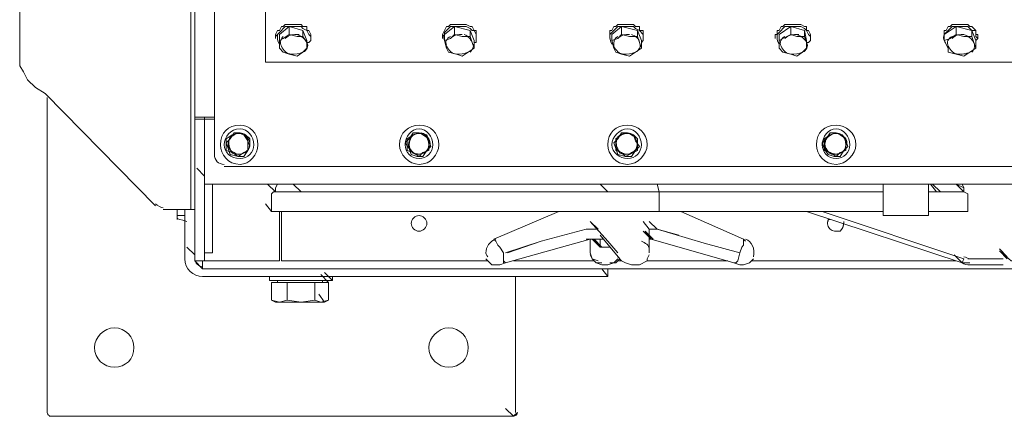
# Model space of a CAD drawing. Header units: millimetres. Extents: x -4829 to 407110, y -34854 to 354616.
# Tile 6 of 75: x 19050 to 19640, y -20040 to -19803. Entities that reach past the tile are written whole.
import ezdxf

# ---------------------------------------------------------------- set-up
doc = ezdxf.new("R2010")
doc.units = ezdxf.units.MM
doc.header["$LTSCALE"] = 15

# ---------------------------------------------------------------- blocks, each defined once
blk = doc.blocks.new('A$Cf38c0126')
at = {"linetype": 'Continuous', "lineweight": 5}
for points in [[(12712.55, -13566.39), (12711.37, -13566.39), (12700.76, -13566.39), (12700.76, -11995.54)], [(12712.55, -12538.8), (12712.55, -13588.78), (12712.55, -13588.78)], [(12700.76, -13621.78), (12698.41, -13621.78), (12698.41, -12563.55)], [(12611.2, -13552.25), (12605.31, -13548.71), (12600.6, -13544), (12598.24, -13539.29), (12595.88, -13535.75), (12595.88, -12648.39)], [(12743.19, -13067.91), (12743.19, -13533.39), (13675.33, -13533.39), (13675.33, -13067.91)], [(12749.08, -13516.9), (12749.08, -13516.9), (12750.26, -13514.54), (12751.44, -13514.54), (12752.62, -13512.18), (12753.79, -13512.18), (12754.97, -13511), (12757.33, -13511), (12758.51, -13511), (12760.86, -13511), (12762.04, -13511), (12764.4, -13511), (12765.58, -13512.18), (12767.93, -13512.18), (12767.93, -13514.54), (12769.11, -13514.54), (12770.29, -13516.9), (12770.29, -13516.9)], [(12749.08, -13518.07), (12750.26, -13516.9), (12751.44, -13515.72), (12752.62, -13514.54), (12753.79, -13513.36), (12754.97, -13512.18), (12757.33, -13512.18), (12758.51, -13512.18), (12760.86, -13512.18), (12762.04, -13512.18), (12764.4, -13512.18), (12765.58, -13513.36), (12767.93, -13514.54), (12767.93, -13514.54), (12769.11, -13516.9), (12770.29, -13518.07), (12770.29, -13519.25), (12770.29, -13520.43), (12769.11, -13521.61), (12767.93, -13521.61)], [(12757.33, -13512.18), (12765.58, -13514.54), (12765.58, -13518.07), (12762.04, -13518.07)], [(12849.25, -13516.9), (12849.25, -13516.9), (12850.42, -13514.54), (12850.42, -13514.54), (12851.6, -13512.18), (12852.78, -13512.18), (12853.96, -13511), (12856.32, -13511), (12858.67, -13511), (12859.85, -13511), (12862.21, -13511), (12863.39, -13511), (12865.74, -13512.18), (12866.92, -13512.18), (12868.1, -13514.54), (12869.28, -13514.54), (12869.28, -13516.9), (12869.28, -13516.9)], [(12849.25, -13518.07), (12850.42, -13516.9), (12850.42, -13515.72), (12851.6, -13514.54), (12852.78, -13513.36), (12853.96, -13512.18), (12856.32, -13512.18), (12858.67, -13512.18), (12859.85, -13512.18), (12862.21, -13512.18), (12863.39, -13512.18), (12865.74, -13513.36), (12866.92, -13514.54), (12868.1, -13514.54), (12869.28, -13516.9), (12869.28, -13518.07), (12869.28, -13519.25), (12869.28, -13520.43), (12869.28, -13521.61), (12868.1, -13521.61)], [(12856.32, -13512.18), (12865.74, -13514.54), (12865.74, -13518.07), (12861.03, -13518.07)], [(12949.41, -13516.9), (12949.41, -13516.9), (12949.41, -13514.54), (12950.59, -13514.54), (12951.77, -13512.18), (12952.95, -13512.18), (12954.13, -13511), (12956.48, -13511), (12958.84, -13511), (12960.02, -13511), (12962.38, -13511), (12963.55, -13511), (12964.73, -13512.18), (12967.09, -13512.18), (12967.09, -13514.54), (12969.45, -13514.54), (12969.45, -13516.9), (12969.45, -13516.9)], [(12949.41, -13518.07), (12949.41, -13516.9), (12950.59, -13515.72), (12951.77, -13514.54), (12952.95, -13513.36), (12954.13, -13512.18), (12956.48, -13512.18), (12958.84, -13512.18), (12960.02, -13512.18), (12962.38, -13512.18), (12963.55, -13512.18), (12964.73, -13513.36), (12967.09, -13514.54), (12967.09, -13514.54), (12969.45, -13516.9), (12969.45, -13518.07), (12969.45, -13519.25), (12969.45, -13520.43), (12968.27, -13521.61)], [(12956.48, -13512.18), (12965.91, -13514.54), (12965.91, -13518.07), (12961.2, -13518.07)], [(13048.4, -13516.9), (13049.58, -13516.9), (13049.58, -13514.54), (13050.76, -13514.54), (13051.94, -13512.18), (13053.11, -13512.18), (13054.29, -13511), (13056.65, -13511), (13057.83, -13511), (13060.19, -13511), (13061.36, -13511), (13063.72, -13511), (13066.08, -13512.18), (13067.26, -13512.18), (13067.26, -13514.54), (13068.43, -13514.54), (13069.61, -13516.9), (13069.61, -13516.9)], [(13049.58, -13518.07), (13049.58, -13516.9), (13050.76, -13515.72), (13051.94, -13514.54), (13053.11, -13513.36), (13054.29, -13512.18), (13056.65, -13512.18), (13057.83, -13512.18), (13060.19, -13512.18), (13061.36, -13512.18), (13063.72, -13512.18), (13066.08, -13513.36), (13067.26, -13514.54), (13067.26, -13514.54), (13068.43, -13516.9), (13069.61, -13518.07), (13069.61, -13519.25), (13069.61, -13520.43), (13068.43, -13521.61), (13067.26, -13521.61)], [(13057.83, -13512.18), (13066.08, -13514.54), (13066.08, -13518.07), (13061.36, -13518.07)], [(13149.75, -13516.9), (13149.75, -13516.9), (13149.75, -13514.54), (13150.92, -13514.54), (13152.1, -13512.18), (13153.28, -13512.18), (13154.46, -13511), (13155.64, -13511), (13158, -13511), (13160.35, -13511), (13161.53, -13511), (13163.89, -13511), (13165.07, -13512.18), (13166.24, -13512.18), (13168.6, -13514.54), (13168.6, -13514.54), (13168.6, -13516.9), (13169.78, -13516.9)], [(13149.75, -13518.07), (13149.75, -13516.9), (13150.92, -13515.72), (13152.1, -13514.54), (13153.28, -13513.36), (13154.46, -13512.18), (13155.64, -13512.18), (13158, -13512.18), (13160.35, -13512.18), (13161.53, -13512.18), (13163.89, -13512.18), (13165.07, -13513.36), (13166.24, -13514.54), (13168.6, -13514.54), (13168.6, -13516.9), (13168.6, -13518.07), (13169.78, -13519.25), (13168.6, -13520.43), (13168.6, -13521.61)], [(13156.82, -13512.18), (13166.24, -13514.54), (13166.24, -13518.07), (13161.53, -13518.07)], [(12749.08, -13516.9), (12749.08, -13519.25), (12749.08, -13519.25)], [(12762.04, -13518.07), (12757.33, -13516.9), (12757.33, -13516.9)], [(12765.58, -13514.54), (12767.93, -13520.43), (12767.93, -13525.14), (12767.93, -13521.61)], [(12767.93, -13521.61), (12765.58, -13518.07), (12765.58, -13518.07)], [(12770.29, -13519.25), (12770.29, -13516.9), (12770.29, -13516.9)], [(12849.25, -13516.9), (12849.25, -13519.25), (12849.25, -13519.25)], [(12861.03, -13518.07), (12856.32, -13516.9), (12856.32, -13516.9)], [(12865.74, -13514.54), (12868.1, -13520.43), (12868.1, -13525.14), (12866.92, -13521.61)], [(12866.92, -13521.61), (12865.74, -13518.07), (12865.74, -13518.07)], [(12869.28, -13519.25), (12869.28, -13516.9), (12869.28, -13516.9)], [(12949.41, -13516.9), (12949.41, -13519.25), (12949.41, -13519.25)], [(12961.2, -13518.07), (12956.48, -13516.9), (12956.48, -13516.9)], [(12965.91, -13514.54), (12968.27, -13520.43), (12968.27, -13525.14), (12967.09, -13521.61)], [(12967.09, -13521.61), (12965.91, -13518.07), (12965.91, -13518.07)], [(12969.45, -13519.25), (12969.45, -13516.9), (12969.45, -13516.9)], [(13048.4, -13516.9), (13048.4, -13519.25), (13048.4, -13519.25)], [(13061.36, -13518.07), (13057.83, -13516.9), (13057.83, -13516.9)], [(13066.08, -13514.54), (13067.26, -13520.43), (13067.26, -13525.14), (13067.26, -13521.61)], [(13067.26, -13521.61), (13066.08, -13518.07), (13066.08, -13518.07)], [(13069.61, -13519.25), (13069.61, -13516.9), (13069.61, -13516.9)], [(13149.75, -13516.9), (13149.75, -13519.25), (13149.75, -13519.25)], [(13161.53, -13518.07), (13156.82, -13516.9), (13156.82, -13516.9)], [(13166.24, -13514.54), (13168.6, -13520.43), (13168.6, -13525.14), (13167.42, -13521.61)], [(13167.42, -13521.61), (13166.24, -13518.07), (13166.24, -13518.07)], [(13169.78, -13519.25), (13169.78, -13516.9), (13169.78, -13516.9)], [(12751.44, -13520.43), (12751.44, -13525.14), (12751.44, -13525.14)], [(12850.42, -13520.43), (12851.6, -13525.14), (12851.6, -13525.14)], [(12950.59, -13520.43), (12951.77, -13525.14), (12951.77, -13525.14)], [(13050.76, -13520.43), (13050.76, -13525.14), (13050.76, -13525.14)], [(13149.75, -13520.43), (13152.1, -13525.14), (13152.1, -13525.14)], [(12751.44, -13525.14), (12753.79, -13527.5), (12757.33, -13528.68), (12762.04, -13529.86), (12765.58, -13527.5)], [(12765.58, -13527.5), (12767.93, -13525.14), (12767.93, -13525.14)], [(12851.6, -13525.14), (12852.78, -13527.5), (12857.5, -13528.68), (12861.03, -13529.86), (12864.57, -13527.5)], [(12864.57, -13527.5), (12868.1, -13525.14), (12868.1, -13525.14)], [(12951.77, -13525.14), (12952.95, -13527.5), (12956.48, -13528.68), (12961.2, -13529.86), (12964.73, -13527.5)], [(12964.73, -13527.5), (12968.27, -13525.14), (12968.27, -13525.14)], [(13050.76, -13525.14), (13053.11, -13527.5), (13057.83, -13528.68), (13061.36, -13529.86), (13064.9, -13527.5)], [(13064.9, -13527.5), (13067.26, -13525.14), (13067.26, -13525.14)], [(13152.1, -13525.14), (13152.1, -13527.5), (13156.82, -13528.68), (13161.53, -13529.86), (13165.07, -13527.5)], [(13165.07, -13527.5), (13168.6, -13525.14), (13168.6, -13525.14)], [(12677.2, -13619.42), (12611.2, -13552.25), (12611.2, -13552.25)], [(12612.38, -13554.61), (12612.38, -13743.15), (12612.38, -13743.15)], [(12700.76, -13566.39), (12700.76, -13567.57), (12700.76, -13567.57)], [(12706.66, -13640.63), (12706.66, -13567.57), (12700.76, -13567.57), (12700.76, -13640.63)], [(12706.66, -13567.57), (12706.66, -13566.39), (12706.66, -13566.39)], [(12712.55, -13567.57), (12706.66, -13567.57), (12706.66, -13597.03)], [(12727.87, -13575.82), (12724.33, -13575.82), (12721.98, -13579.35), (12719.62, -13581.71), (12720.8, -13585.24)], [(12723.15, -13577), (12719.62, -13579.35), (12719.62, -13582.89), (12719.62, -13586.42), (12723.15, -13587.6)], [(12730.22, -13577), (12726.69, -13575.82), (12723.15, -13577)], [(12732.58, -13580.53), (12730.22, -13577), (12727.87, -13575.82)], [(12732.58, -13582.89), (12732.58, -13579.35), (12730.22, -13577)], [(12835.11, -13575.82), (12831.57, -13575.82), (12829.21, -13579.35), (12826.86, -13581.71), (12829.21, -13585.24)], [(12831.57, -13577), (12828.03, -13579.35), (12828.03, -13582.89), (12828.03, -13586.42), (12831.57, -13587.6)], [(12837.46, -13577), (12835.11, -13575.82), (12831.57, -13577)], [(12841, -13580.53), (12839.82, -13577), (12835.11, -13575.82)], [(12837.46, -13587.6), (12841, -13586.42), (12841, -13582.89), (12841, -13579.35), (12837.46, -13577)], [(12960.02, -13575.82), (12956.48, -13575.82), (12954.13, -13579.35), (12951.77, -13581.71), (12952.95, -13585.24), (12954.13, -13588.78), (12958.84, -13589.96)], [(12956.48, -13577), (12952.95, -13579.35), (12952.95, -13582.89), (12952.95, -13586.42), (12956.48, -13587.6)], [(12963.55, -13577), (12958.84, -13575.82), (12956.48, -13577)], [(12964.73, -13586.42), (12967.09, -13584.07), (12964.73, -13580.53), (12963.55, -13577), (12960.02, -13575.82)], [(12965.91, -13582.89), (12965.91, -13579.35), (12963.55, -13577)], [(13084.93, -13575.82), (13081.4, -13575.82), (13079.04, -13579.35), (13076.68, -13581.71), (13077.86, -13585.24), (13080.22, -13588.78), (13083.75, -13589.96)], [(13081.4, -13577), (13077.86, -13579.35), (13077.86, -13582.89), (13077.86, -13586.42), (13081.4, -13587.6)], [(13087.29, -13577), (13084.93, -13575.82), (13081.4, -13577)], [(13090.82, -13580.53), (13088.47, -13577), (13084.93, -13575.82)], [(13090.82, -13582.89), (13090.82, -13579.35), (13087.29, -13577)], [(12730.22, -13587.6), (12732.58, -13586.42), (12732.58, -13582.89)], [(12732.58, -13586.42), (12733.76, -13584.07), (12732.58, -13580.53)], [(12839.82, -13586.42), (12842.18, -13584.07), (12841, -13580.53)], [(12963.55, -13587.6), (12965.91, -13586.42), (12965.91, -13582.89)], [(13087.29, -13587.6), (13090.82, -13586.42), (13090.82, -13582.89)], [(13089.65, -13586.42), (13092, -13584.07), (13090.82, -13580.53)], [(12720.8, -13585.24), (12721.98, -13588.78), (12726.69, -13589.96)], [(12723.15, -13587.6), (12726.69, -13589.96), (12730.22, -13587.6)], [(12726.69, -13589.96), (12730.22, -13589.96), (12732.58, -13586.42)], [(12829.21, -13585.24), (12830.39, -13588.78), (12833.93, -13589.96)], [(12831.57, -13587.6), (12835.11, -13589.96), (12837.46, -13587.6)], [(12833.93, -13589.96), (12837.46, -13589.96), (12839.82, -13586.42)], [(12956.48, -13587.6), (12958.84, -13589.96), (12963.55, -13587.6)], [(12958.84, -13589.96), (12962.38, -13589.96), (12964.73, -13586.42)], [(13081.4, -13587.6), (13084.93, -13589.96), (13087.29, -13587.6)], [(13083.75, -13589.96), (13087.29, -13589.96), (13089.65, -13586.42)], [(12706.66, -13601.74), (12701.94, -13597.03), (12701.94, -13597.03)], [(12706.66, -13606.46), (12706.66, -13597.03), (12706.66, -13597.03)], [(12718.44, -13595.85), (13700.07, -13595.85), (13700.07, -13595.85)], [(12706.66, -13606.46), (12711.37, -13606.46), (12711.37, -13634.74), (12711.37, -13647.7), (12706.66, -13647.7)], [(13707.14, -13606.46), (12711.37, -13606.46), (12711.37, -13606.46)], [(12749.08, -13611.17), (12744.37, -13606.46), (12744.37, -13606.46)], [(12749.08, -13611.17), (12744.37, -13606.46), (12744.37, -13606.46)], [(12750.26, -13606.46), (12749.08, -13608.81), (12749.08, -13611.17), (12749.08, -13611.17)], [(12977.7, -13606.46), (12978.87, -13611.17), (12929.38, -13611.17), (12883.42, -13611.17), (12861.03, -13611.17), (12841, -13611.17), (12820.96, -13611.17), (12804.47, -13611.17), (12789.15, -13611.17), (12776.18, -13611.17), (12765.58, -13611.17), (12760.86, -13611.17), (12756.15, -13611.17), (12753.79, -13611.17), (12751.44, -13611.17), (12749.08, -13611.17), (12749.08, -13611.17), (12749.08, -13608.81), (12750.26, -13606.46)], [(12764.4, -13611.17), (12759.69, -13606.46), (12759.69, -13606.46)], [(12948.23, -13611.17), (12943.52, -13606.46), (12943.52, -13606.46)], [(13113.21, -13606.46), (13113.21, -13625.31), (13113.21, -13625.31)], [(13140.32, -13625.31), (13140.32, -13606.46), (13140.32, -13606.46)], [(13145.03, -13611.17), (13141.5, -13606.46), (13141.5, -13606.46)], [(13145.03, -13611.17), (13141.5, -13606.46), (13141.5, -13606.46)], [(13147.39, -13611.17), (13142.68, -13606.46), (13142.68, -13606.46)], [(13147.39, -13611.17), (13142.68, -13606.46), (13142.68, -13606.46)], [(13161.53, -13611.17), (13156.82, -13606.46), (13161.53, -13608.81), (13160.35, -13606.46)], [(13161.53, -13611.17), (13161.53, -13608.81), (13160.35, -13606.46)], [(12747.9, -13611.17), (12746.72, -13612.35), (12746.72, -13622.95)], [(12746.72, -13612.35), (12747.9, -13611.17), (12749.08, -13611.17), (12751.44, -13611.17), (12752.62, -13611.17), (12756.15, -13611.17), (12759.69, -13611.17), (12764.4, -13611.17), (12776.18, -13611.17), (12789.15, -13611.17), (12803.29, -13611.17), (12820.96, -13611.17), (12839.82, -13611.17), (12859.85, -13611.17), (12883.42, -13611.17), (12929.38, -13611.17), (12978.87, -13611.17), (12978.87, -13612.35)], [(12978.87, -13612.35), (12978.87, -13622.95), (12929.38, -13622.95), (12882.24, -13622.95), (12859.85, -13622.95), (12839.82, -13622.95), (12820.96, -13622.95), (12803.29, -13622.95), (12787.97, -13622.95), (12775.01, -13622.95), (12764.4, -13622.95), (12758.51, -13622.95), (12754.97, -13622.95), (12751.44, -13622.95), (12749.08, -13622.95), (12747.9, -13622.95), (12746.72, -13622.95), (12746.72, -13612.35)], [(12978.87, -13611.17), (12935.27, -13611.17), (12892.85, -13611.17), (12872.81, -13611.17), (12853.96, -13611.17), (12835.11, -13611.17), (12818.61, -13611.17), (12803.29, -13611.17), (12790.32, -13611.17), (12778.54, -13611.17), (12767.93, -13611.17), (12758.51, -13611.17), (12756.15, -13611.17), (12753.79, -13611.17), (12750.26, -13611.17), (12749.08, -13611.17)], [(12764.4, -13611.17), (12765.58, -13611.17), (12765.58, -13611.17)], [(13113.21, -13611.17), (13099.07, -13611.17), (13084.93, -13611.17), (13069.61, -13611.17), (13053.11, -13611.17), (13017.76, -13611.17), (12978.87, -13611.17)], [(12985.94, -13611.17), (12978.87, -13611.17), (12978.87, -13611.17)], [(13113.21, -13611.17), (13099.07, -13611.17), (13084.93, -13611.17), (13069.61, -13611.17), (13053.11, -13611.17), (13035.44, -13611.17), (13017.76, -13611.17), (12978.87, -13611.17)], [(13160.35, -13611.17), (13158, -13611.17), (13153.28, -13611.17), (13147.39, -13611.17), (13140.32, -13611.17)], [(13160.35, -13611.17), (13158, -13611.17), (13153.28, -13611.17), (13147.39, -13611.17), (13140.32, -13611.17), (13147.39, -13611.17), (13153.28, -13611.17), (13156.82, -13611.17), (13159.17, -13611.17)], [(13161.53, -13611.17), (13159.17, -13611.17), (13159.17, -13611.17)], [(13161.53, -13611.17), (13160.35, -13611.17), (13160.35, -13611.17)], [(13163.89, -13612.35), (13161.53, -13611.17), (13161.53, -13611.17)], [(13163.89, -13622.95), (13163.89, -13612.35), (13161.53, -13611.17)], [(12746.72, -13622.95), (12743.19, -13618.24), (12743.19, -13618.24)], [(12978.87, -13622.95), (12930.56, -13622.95), (12883.42, -13622.95), (12859.85, -13622.95), (12839.82, -13622.95), (12820.96, -13622.95), (12803.29, -13622.95), (12789.15, -13622.95), (12775.01, -13622.95), (12764.4, -13622.95), (12758.51, -13622.95), (12754.97, -13622.95), (12751.44, -13622.95), (12750.26, -13622.95), (12747.9, -13622.95), (12746.72, -13622.95), (12743.19, -13618.24)], [(12698.41, -13621.78), (12681.91, -13621.78), (12681.91, -13621.78)], [(12690.16, -13621.78), (12690.16, -13625.31), (12694.87, -13625.31)], [(12694.87, -13621.78), (12694.87, -13651.24), (12694.87, -13651.24)], [(12700.76, -13621.78), (12700.76, -13648.88), (12696.05, -13644.17)], [(12700.76, -13621.78), (12700.76, -13648.88), (12700.76, -13648.88)], [(12751.44, -13622.95), (12751.44, -13652.42), (12749.08, -13652.42)], [(12876.35, -13652.42), (12752.62, -13652.42), (12752.62, -13622.95)], [(12918.77, -13622.95), (12879.89, -13639.45), (12879.89, -13639.45)], [(13113.21, -13622.95), (13099.07, -13622.95), (13084.93, -13622.95), (13069.61, -13622.95), (13053.11, -13622.95), (13017.76, -13622.95), (12978.87, -13622.95)], [(13113.21, -13622.95), (13099.07, -13622.95), (13084.93, -13622.95), (13069.61, -13622.95), (13053.11, -13622.95), (13017.76, -13622.95), (12978.87, -13622.95)], [(13030.72, -13640.63), (13029.55, -13639.45), (12991.84, -13622.95)], [(13067.26, -13622.95), (13160.35, -13653.59), (13155.64, -13648.88)], [(13076.68, -13622.95), (13161.53, -13651.24), (13160.35, -13653.59), (13067.26, -13622.95)], [(13160.35, -13622.95), (13159.17, -13622.95), (13154.46, -13622.95), (13147.39, -13622.95), (13140.32, -13622.95)], [(13160.35, -13622.95), (13159.17, -13622.95), (13154.46, -13622.95), (13148.57, -13622.95), (13140.32, -13622.95)], [(13163.89, -13622.95), (13160.35, -13622.95), (13160.35, -13622.95)], [(13163.89, -13622.95), (13160.35, -13622.95), (13160.35, -13622.95)], [(12690.16, -13625.31), (12690.16, -13627.67), (12690.16, -13627.67)], [(12942.34, -13633.56), (12937.63, -13628.85), (12948.23, -13640.63), (12954.13, -13647.7)], [(12972.98, -13647.7), (12972.98, -13640.63), (12972.98, -13633.56), (12969.45, -13628.85)], [(12972.98, -13633.56), (12975.34, -13633.56), (12977.7, -13633.56), (12972.98, -13628.85)], [(13081.4, -13627.67), (13080.22, -13627.67), (13080.22, -13628.85), (13080.22, -13627.67)], [(13113.21, -13625.31), (13114.39, -13625.31), (13114.39, -13625.31)], [(13113.21, -13625.31), (13140.32, -13625.31), (13140.32, -13625.31)], [(13139.14, -13625.31), (13114.39, -13625.31), (13114.39, -13625.31)], [(13139.14, -13625.31), (13140.32, -13625.31), (13140.32, -13625.31)], [(12886.96, -13647.7), (12908.17, -13640.63), (12935.27, -13633.56), (12936.45, -13633.56)], [(12935.27, -13633.56), (12908.17, -13640.63), (12888.13, -13647.7)], [(12936.45, -13633.56), (12939.99, -13633.56), (12942.34, -13633.56)], [(12972.98, -13639.45), (12974.16, -13639.45), (12969.45, -13634.74), (12975.34, -13639.45), (12970.62, -13634.74), (12974.16, -13639.45)], [(12972.98, -13647.7), (12972.98, -13633.56), (12972.98, -13633.56)], [(12977.7, -13633.56), (12990.66, -13637.1), (12990.66, -13637.1)], [(13029.55, -13640.63), (13029.55, -13642.99), (13028.37, -13644.17), (13027.19, -13647.7), (13005.98, -13641.81), (12977.7, -13633.56)], [(12706.66, -13640.63), (12706.66, -13652.42), (12700.76, -13652.42), (12700.76, -13640.63)], [(12878.71, -13654.77), (12881.06, -13654.77), (12883.42, -13654.77), (12886.96, -13653.59), (12937.63, -13639.45)], [(12885.78, -13653.59), (12885.78, -13652.42), (12885.78, -13647.7), (12883.42, -13644.17), (12882.24, -13642.99), (12881.06, -13640.63), (12879.89, -13639.45)], [(12938.81, -13639.45), (12935.27, -13639.45), (12935.27, -13639.45)], [(12936.45, -13639.45), (12937.63, -13639.45), (12937.63, -13639.45)], [(12937.63, -13639.45), (12937.63, -13647.7), (12937.63, -13647.7)], [(12943.52, -13644.17), (12938.81, -13639.45), (12944.7, -13644.17), (12944.7, -13644.17), (12945.88, -13644.17), (12949.41, -13644.17)], [(12945.88, -13639.45), (12944.7, -13639.45), (12944.7, -13639.45), (12942.34, -13639.45), (12942.34, -13639.45), (12941.16, -13639.45), (12938.81, -13639.45)], [(12944.7, -13644.17), (12939.99, -13639.45), (12939.99, -13639.45)], [(12944.7, -13644.17), (12939.99, -13639.45), (12939.99, -13639.45)], [(12944.7, -13644.17), (12939.99, -13639.45), (12939.99, -13639.45)], [(12943.52, -13637.1), (12955.31, -13651.24), (12955.31, -13651.24)], [(12943.52, -13639.45), (12943.52, -13644.17), (12943.52, -13644.17)], [(12974.16, -13639.45), (13023.65, -13653.59), (13023.65, -13653.59)], [(13029.55, -13639.45), (13029.55, -13640.63), (13029.55, -13642.99), (13028.37, -13644.17), (13027.19, -13647.7)], [(12942.34, -13652.42), (12938.81, -13651.24), (12937.63, -13647.7)], [(12944.7, -13644.17), (12949.41, -13644.17), (12945.88, -13644.17), (12944.7, -13644.17), (12944.7, -13644.17), (12943.52, -13644.17)], [(13027.19, -13647.7), (13026.01, -13652.42), (13024.83, -13653.59), (13023.65, -13653.59)], [(13027.19, -13647.7), (13026.01, -13652.42), (13024.83, -13653.59)], [(13187.46, -13650.06), (13182.74, -13645.34), (13182.74, -13645.34)], [(13187.46, -13651.24), (13182.74, -13646.52), (13189.81, -13652.42), (13190.99, -13652.42)], [(12700.76, -13651.24), (12700.76, -13648.88), (12700.76, -13648.88)], [(12700.76, -13648.88), (12700.76, -13651.24), (12700.76, -13651.24)], [(12705.48, -13657.13), (12700.76, -13652.42), (12700.76, -13652.42)], [(13713.04, -13652.42), (13713.04, -13657.13), (12705.48, -13657.13), (12705.48, -13652.42)], [(12706.66, -13652.42), (12707.83, -13652.42), (12707.83, -13652.42)], [(12707.83, -13652.42), (12749.08, -13652.42), (12749.08, -13652.42)], [(12875.17, -13651.24), (12876.35, -13652.42), (12878.71, -13654.77)], [(12886.96, -13653.59), (12885.78, -13652.42), (12885.78, -13648.88)], [(12939.99, -13652.42), (12891.67, -13652.42), (12891.67, -13652.42)], [(12937.63, -13648.88), (12938.81, -13651.24), (12941.16, -13653.59)], [(12941.16, -13653.59), (12944.7, -13654.77), (12948.23, -13654.77), (12951.77, -13653.59), (12954.13, -13651.24)], [(12944.7, -13653.59), (12941.16, -13653.59), (12941.16, -13653.59)], [(12954.13, -13652.42), (12952.95, -13653.59), (12949.41, -13653.59)], [(12954.13, -13650.06), (12956.48, -13652.42), (12958.84, -13653.59)], [(12954.13, -13652.42), (12955.31, -13651.24), (12955.31, -13651.24)], [(12956.48, -13652.42), (12954.13, -13652.42), (12954.13, -13652.42)], [(12958.84, -13653.59), (12962.38, -13654.77), (12967.09, -13654.77), (12971.8, -13652.42), (12971.8, -13651.24), (12972.98, -13648.88)], [(13020.12, -13652.42), (12971.8, -13652.42), (12971.8, -13652.42)], [(13023.65, -13653.59), (13027.19, -13654.77), (13029.55, -13654.77), (13033.08, -13653.59), (13035.44, -13651.24)], [(13156.82, -13652.42), (13034.26, -13652.42), (13034.26, -13652.42)], [(13163.89, -13651.24), (13185.1, -13651.24), (13185.1, -13651.24)], [(12948.23, -13657.13), (12948.23, -13661.84), (12705.48, -13661.84)], [(12783.25, -13664.2), (12778.54, -13659.49), (12778.54, -13659.49)], [(12948.23, -13657.13), (12948.23, -13661.84), (12944.7, -13657.13)], [(13163.89, -13654.77), (13185.1, -13654.77), (13185.1, -13654.77)], [(13163.89, -13654.77), (13185.1, -13654.77), (13185.1, -13654.77)], [(12745.54, -13661.84), (12745.54, -13664.2), (12745.54, -13664.2)], [(12745.54, -13664.2), (12783.25, -13664.2), (12783.25, -13664.2)], [(12751.44, -13677.16), (12746.72, -13675.98), (12746.72, -13665.38), (12756.15, -13665.38)], [(12750.26, -13664.2), (12750.26, -13665.38), (12750.26, -13665.38)], [(12764.4, -13677.16), (12756.15, -13675.98), (12756.15, -13665.38), (12772.65, -13665.38)], [(12776.18, -13677.16), (12772.65, -13675.98), (12772.65, -13665.38)], [(12776.18, -13677.16), (12780.9, -13675.98), (12780.9, -13665.38), (12772.65, -13665.38)], [(12780.9, -13675.98), (12780.9, -13665.38), (12776.18, -13660.66)], [(12777.36, -13665.38), (12777.36, -13664.2), (12777.36, -13664.2)], [(12777.36, -13665.38), (12777.36, -13664.2), (12777.36, -13664.2)], [(12783.25, -13664.2), (12783.25, -13661.84), (12783.25, -13661.84)], [(12783.25, -13664.2), (12783.25, -13661.84), (12783.25, -13661.84)], [(12746.72, -13675.98), (12749.08, -13677.16), (12749.08, -13677.16)], [(12751.44, -13677.16), (12749.08, -13677.16), (12749.08, -13677.16)], [(12756.15, -13675.98), (12751.44, -13677.16), (12764.4, -13677.16)], [(12772.65, -13675.98), (12764.4, -13677.16), (12776.18, -13677.16)], [(12778.54, -13677.16), (12775.01, -13672.45), (12775.01, -13672.45)], [(12776.18, -13677.16), (12778.54, -13677.16), (12778.54, -13677.16)], [(12778.54, -13677.16), (12780.9, -13675.98), (12780.9, -13675.98)], [(12891.67, -13745.51), (12886.96, -13740.8), (12886.96, -13740.8)], [(12613.56, -13745.51), (12891.67, -13745.51), (12891.67, -13745.51)]]:
    blk.add_lwpolyline(points, dxfattribs=at)
for points in [[(12753.79, -13519.25), (12751.44, -13520.43), (12751.44, -13516.9), (12757.33, -13512.18), (12757.33, -13516.9)], [(12853.96, -13519.25), (12850.42, -13520.43), (12850.42, -13516.9), (12856.32, -13512.18), (12856.32, -13516.9)], [(12954.13, -13519.25), (12950.59, -13520.43), (12950.59, -13516.9), (12956.48, -13512.18), (12956.48, -13516.9)], [(13053.11, -13519.25), (13050.76, -13520.43), (13050.76, -13516.9), (13057.83, -13512.18), (13057.83, -13516.9)], [(13153.28, -13519.25), (13149.75, -13520.43), (13149.75, -13516.9), (13156.82, -13512.18), (13156.82, -13516.9)], [(12749.08, -13611.17), (12749.08, -13611.17)], [(12978.87, -13611.17), (12978.87, -13611.17)], [(12977.7, -13633.56), (12977.7, -13633.56)], [(12700.76, -13648.88), (12700.76, -13648.88)], [(12892.85, -13661.84), (12892.85, -13743.15)]]:
    blk.add_lwpolyline(points, close=True, dxfattribs=at)
for points in [[(12750.26, -13516.9), (12750.26, -13519.25), (12750.26, -13520.43), (12751.44, -13522.79)], [(12753.79, -13518.07), (12752.62, -13519.25), (12751.44, -13521.61), (12752.62, -13523.97)], [(12763.22, -13516.9), (12759.69, -13516.9), (12757.33, -13516.9), (12754.97, -13519.25)], [(12767.93, -13521.61), (12766.76, -13519.25), (12764.4, -13518.07), (12762.04, -13516.9)], [(12850.42, -13516.9), (12849.25, -13519.25), (12850.42, -13520.43), (12851.6, -13522.79)], [(12853.96, -13518.07), (12851.6, -13519.25), (12850.42, -13521.61), (12851.6, -13523.97)], [(12861.03, -13516.9), (12858.67, -13516.9), (12856.32, -13516.9), (12853.96, -13519.25)], [(12866.92, -13521.61), (12865.74, -13519.25), (12864.57, -13518.07), (12862.21, -13516.9)], [(12949.41, -13516.9), (12949.41, -13519.25), (12949.41, -13520.43), (12950.59, -13522.79)], [(12954.13, -13518.07), (12951.77, -13519.25), (12951.77, -13521.61), (12951.77, -13523.97)], [(12961.2, -13516.9), (12958.84, -13516.9), (12956.48, -13516.9), (12954.13, -13519.25)], [(12967.09, -13521.61), (12967.09, -13519.25), (12964.73, -13518.07), (12962.38, -13516.9)], [(13049.58, -13516.9), (13049.58, -13519.25), (13049.58, -13520.43), (13050.76, -13522.79)], [(13054.29, -13518.07), (13051.94, -13519.25), (13050.76, -13521.61), (13051.94, -13523.97)], [(13062.54, -13516.9), (13059.01, -13516.9), (13056.65, -13516.9), (13054.29, -13519.25)], [(13067.26, -13521.61), (13066.08, -13519.25), (13063.72, -13518.07), (13061.36, -13516.9)], [(13149.75, -13516.9), (13148.57, -13519.25), (13149.75, -13520.43), (13150.92, -13522.79)], [(13154.46, -13518.07), (13152.1, -13519.25), (13150.92, -13521.61), (13152.1, -13523.97)], [(13161.53, -13516.9), (13159.17, -13516.9), (13156.82, -13516.9), (13154.46, -13519.25)], [(13167.42, -13521.61), (13166.24, -13519.25), (13163.89, -13518.07), (13161.53, -13516.9)], [(12752.62, -13523.97), (12753.79, -13526.32), (12756.15, -13528.68), (12758.51, -13528.68)], [(12765.58, -13527.5), (12767.93, -13526.32), (12769.11, -13523.97), (12767.93, -13521.61)], [(12851.6, -13523.97), (12852.78, -13526.32), (12855.14, -13528.68), (12857.5, -13528.68)], [(12865.74, -13527.5), (12866.92, -13526.32), (12868.1, -13523.97), (12868.1, -13521.61)], [(12951.77, -13523.97), (12952.95, -13526.32), (12955.31, -13528.68), (12957.66, -13528.68)], [(12964.73, -13527.5), (12967.09, -13526.32), (12968.27, -13523.97), (12967.09, -13521.61)], [(13051.94, -13523.97), (13053.11, -13526.32), (13055.47, -13528.68), (13057.83, -13528.68)], [(13064.9, -13527.5), (13067.26, -13526.32), (13068.43, -13523.97), (13067.26, -13521.61)], [(13152.1, -13523.97), (13153.28, -13526.32), (13155.64, -13528.68), (13158, -13528.68)], [(13166.24, -13527.5), (13167.42, -13526.32), (13168.6, -13523.97), (13167.42, -13521.61)], [(12758.51, -13528.68), (12760.86, -13528.68), (12763.22, -13528.68), (12765.58, -13527.5)], [(12857.5, -13528.68), (12859.85, -13528.68), (12862.21, -13528.68), (12864.57, -13527.5)], [(12957.66, -13528.68), (12960.02, -13528.68), (12962.38, -13528.68), (12964.73, -13527.5)], [(13057.83, -13528.68), (13060.19, -13528.68), (13062.54, -13528.68), (13064.9, -13527.5)], [(13156.82, -13528.68), (13160.35, -13528.68), (13162.71, -13528.68), (13165.07, -13527.5)], [(12724.33, -13577), (12721.98, -13578.17), (12720.8, -13580.53), (12720.8, -13582.89)], [(12727.87, -13575.82), (12725.51, -13575.82), (12723.15, -13577), (12721.98, -13578.17)], [(12730.22, -13577), (12729.05, -13575.82), (12725.51, -13575.82), (12724.33, -13577)], [(12733.76, -13579.35), (12732.58, -13578.17), (12730.22, -13575.82), (12727.87, -13575.82)], [(12733.76, -13582.89), (12733.76, -13580.53), (12732.58, -13578.17), (12730.22, -13577)], [(12831.57, -13577), (12830.39, -13578.17), (12829.21, -13580.53), (12829.21, -13582.89)], [(12836.28, -13575.82), (12833.93, -13575.82), (12831.57, -13577), (12830.39, -13578.17)], [(12838.64, -13577), (12836.28, -13575.82), (12833.93, -13575.82), (12831.57, -13577)], [(12841, -13579.35), (12839.82, -13578.17), (12838.64, -13575.82), (12836.28, -13575.82)], [(12841, -13582.89), (12841, -13580.53), (12839.82, -13578.17), (12838.64, -13577)], [(12956.48, -13577), (12954.13, -13578.17), (12952.95, -13580.53), (12952.95, -13582.89)], [(12960.02, -13575.82), (12957.66, -13575.82), (12955.31, -13577), (12954.13, -13578.17)], [(12962.38, -13577), (12961.2, -13575.82), (12958.84, -13575.82), (12956.48, -13577)], [(12965.91, -13579.35), (12964.73, -13578.17), (12962.38, -13575.82), (12960.02, -13575.82)], [(12965.91, -13582.89), (12965.91, -13580.53), (12964.73, -13578.17), (12962.38, -13577)], [(13081.4, -13577), (13079.04, -13578.17), (13077.86, -13580.53), (13077.86, -13582.89)], [(13084.93, -13575.82), (13083.75, -13575.82), (13081.4, -13577), (13080.22, -13578.17)], [(13088.47, -13577), (13086.11, -13575.82), (13083.75, -13575.82), (13081.4, -13577)], [(13090.82, -13579.35), (13089.65, -13578.17), (13087.29, -13575.82), (13084.93, -13575.82)], [(13090.82, -13582.89), (13090.82, -13580.53), (13089.65, -13578.17), (13088.47, -13577)], [(12721.98, -13578.17), (12720.8, -13580.53), (12720.8, -13582.89), (12721.98, -13585.24)], [(12720.8, -13582.89), (12720.8, -13585.24), (12721.98, -13586.42), (12724.33, -13587.6)], [(12730.22, -13587.6), (12732.58, -13586.42), (12733.76, -13585.24), (12733.76, -13582.89)], [(12732.58, -13586.42), (12733.76, -13584.07), (12733.76, -13581.71), (12733.76, -13579.35)], [(12830.39, -13578.17), (12829.21, -13580.53), (12828.03, -13582.89), (12829.21, -13585.24)], [(12829.21, -13582.89), (12829.21, -13585.24), (12830.39, -13586.42), (12831.57, -13587.6)], [(12838.64, -13587.6), (12839.82, -13586.42), (12841, -13585.24), (12841, -13582.89)], [(12839.82, -13586.42), (12842.18, -13584.07), (12842.18, -13581.71), (12841, -13579.35)], [(12954.13, -13578.17), (12952.95, -13580.53), (12952.95, -13582.89), (12954.13, -13585.24)], [(12952.95, -13582.89), (12952.95, -13585.24), (12954.13, -13586.42), (12956.48, -13587.6)], [(12962.38, -13587.6), (12964.73, -13586.42), (12965.91, -13585.24), (12965.91, -13582.89)], [(12964.73, -13586.42), (12965.91, -13584.07), (12965.91, -13581.71), (12965.91, -13579.35)], [(13080.22, -13578.17), (13077.86, -13580.53), (13077.86, -13582.89), (13079.04, -13585.24)], [(13077.86, -13582.89), (13077.86, -13585.24), (13079.04, -13586.42), (13081.4, -13587.6)], [(13088.47, -13587.6), (13089.65, -13586.42), (13090.82, -13585.24), (13090.82, -13582.89)], [(13089.65, -13586.42), (13090.82, -13584.07), (13092, -13581.71), (13090.82, -13579.35)], [(12712.55, -13588.78), (12712.55, -13592.32), (12714.91, -13594.67), (12718.44, -13594.67)], [(12721.98, -13585.24), (12721.98, -13587.6), (12724.33, -13588.78), (12726.69, -13588.78)], [(12724.33, -13587.6), (12725.51, -13588.78), (12729.05, -13588.78), (12730.22, -13587.6)], [(12726.69, -13588.78), (12729.05, -13588.78), (12731.4, -13587.6), (12732.58, -13586.42)], [(12829.21, -13585.24), (12830.39, -13587.6), (12832.75, -13588.78), (12833.93, -13588.78)], [(12831.57, -13587.6), (12833.93, -13588.78), (12836.28, -13588.78), (12838.64, -13587.6)], [(12833.93, -13588.78), (12836.28, -13588.78), (12838.64, -13587.6), (12839.82, -13586.42)], [(12954.13, -13585.24), (12954.13, -13587.6), (12956.48, -13588.78), (12958.84, -13588.78)], [(12956.48, -13587.6), (12958.84, -13588.78), (12961.2, -13588.78), (12962.38, -13587.6)], [(12958.84, -13588.78), (12961.2, -13588.78), (12963.55, -13587.6), (12964.73, -13586.42)], [(13079.04, -13585.24), (13080.22, -13587.6), (13081.4, -13588.78), (13083.75, -13588.78)], [(13081.4, -13587.6), (13083.75, -13588.78), (13086.11, -13588.78), (13088.47, -13587.6)], [(13083.75, -13588.78), (13086.11, -13588.78), (13088.47, -13587.6), (13089.65, -13586.42)], [(12677.2, -13618.24), (12678.37, -13619.42), (12680.73, -13620.6), (12681.91, -13620.6)], [(12690.16, -13626.49), (12690.16, -13627.67), (12692.52, -13627.67), (12696.05, -13628.85)], [(12881.06, -13639.45), (12877.53, -13640.63), (12875.17, -13644.17), (12875.17, -13647.7)], [(12972.98, -13645.34), (12972.98, -13642.99), (12970.62, -13641.81), (12968.27, -13640.63)], [(13035.44, -13650.06), (13036.62, -13645.34), (13034.26, -13640.63), (13030.72, -13639.45)], [(12875.17, -13647.7), (12875.17, -13647.7), (12875.17, -13648.88), (12876.35, -13650.06)], [(12937.63, -13646.52), (12937.63, -13646.52), (12937.63, -13647.7), (12937.63, -13647.7)], [(12972.98, -13647.7), (12972.98, -13646.52), (12972.98, -13646.52), (12972.98, -13645.34)], [(12694.87, -13651.24), (12694.87, -13657.13), (12699.59, -13661.84), (12705.48, -13661.84)], [(12700.76, -13651.24), (12700.76, -13653.59), (12703.12, -13655.95), (12705.48, -13655.95)], [(13160.35, -13653.59), (13161.53, -13654.77), (13163.89, -13654.77), (13165.07, -13654.77)], [(13160.35, -13653.59), (13161.53, -13653.59), (13163.89, -13653.59), (13165.07, -13653.59)], [(13161.53, -13650.06), (13162.71, -13650.06), (13163.89, -13651.24), (13165.07, -13651.24)], [(12612.38, -13743.15), (12612.38, -13744.33), (12613.56, -13745.51), (12614.74, -13745.51)], [(12891.67, -13745.51), (12892.85, -13745.51), (12894.03, -13744.33), (12894.03, -13743.15)]]:
    blk.add_open_spline(points, degree=3, dxfattribs=at)
for points, knots in [([(12738.47, -13582.89), (12738.47, -13575.82), (12733.76, -13571.1), (12727.87, -13571.1), (12727.87, -13571.1), (12720.8, -13571.1), (12716.08, -13575.82), (12716.08, -13582.89), (12716.08, -13582.89), (12716.08, -13588.78), (12720.8, -13594.67), (12727.87, -13594.67), (12727.87, -13594.67), (12733.76, -13594.67), (12738.47, -13588.78), (12738.47, -13582.89)], [0, 0, 0, 0, 0.0625, 0.0625, 0.0625, 0.062501, 0.125, 0.125, 0.125, 0.125001, 0.1875, 0.1875, 0.1875, 0.187501, 1, 1, 1, 1]), ([(12846.89, -13582.89), (12846.89, -13575.82), (12842.18, -13571.1), (12835.11, -13571.1), (12835.11, -13571.1), (12829.21, -13571.1), (12823.32, -13575.82), (12823.32, -13582.89), (12823.32, -13582.89), (12823.32, -13588.78), (12829.21, -13594.67), (12835.11, -13594.67), (12835.11, -13594.67), (12842.18, -13594.67), (12846.89, -13588.78), (12846.89, -13582.89)], [0, 0, 0, 0, 0.0625, 0.0625, 0.0625, 0.062501, 0.125, 0.125, 0.125, 0.125001, 0.1875, 0.1875, 0.1875, 0.187501, 1, 1, 1, 1]), ([(12971.8, -13582.89), (12971.8, -13575.82), (12965.91, -13571.1), (12960.02, -13571.1), (12960.02, -13571.1), (12952.95, -13571.1), (12948.23, -13575.82), (12948.23, -13582.89), (12948.23, -13582.89), (12948.23, -13588.78), (12952.95, -13594.67), (12960.02, -13594.67), (12960.02, -13594.67), (12965.91, -13594.67), (12971.8, -13588.78), (12971.8, -13582.89)], [0, 0, 0, 0, 0.0625, 0.0625, 0.0625, 0.062501, 0.125, 0.125, 0.125, 0.125001, 0.1875, 0.1875, 0.1875, 0.187501, 1, 1, 1, 1]), ([(13096.72, -13582.89), (13096.72, -13575.82), (13090.82, -13571.1), (13084.93, -13571.1), (13084.93, -13571.1), (13077.86, -13571.1), (13073.15, -13575.82), (13073.15, -13582.89), (13073.15, -13582.89), (13073.15, -13588.78), (13077.86, -13594.67), (13084.93, -13594.67), (13084.93, -13594.67), (13090.82, -13594.67), (13096.72, -13588.78), (13096.72, -13582.89)], [0, 0, 0, 0, 0.0625, 0.0625, 0.0625, 0.062501, 0.125, 0.125, 0.125, 0.125001, 0.1875, 0.1875, 0.1875, 0.187501, 1, 1, 1, 1]), ([(12736.12, -13582.89), (12736.12, -13578.17), (12732.58, -13573.46), (12727.87, -13573.46), (12727.87, -13573.46), (12721.98, -13573.46), (12718.44, -13578.17), (12718.44, -13582.89), (12718.44, -13582.89), (12718.44, -13587.6), (12721.98, -13591.14), (12727.87, -13591.14), (12727.87, -13591.14), (12732.58, -13591.14), (12736.12, -13587.6), (12736.12, -13582.89)], [0, 0, 0, 0, 0.0625, 0.0625, 0.0625, 0.062501, 0.125, 0.125, 0.125, 0.125001, 0.1875, 0.1875, 0.1875, 0.187501, 1, 1, 1, 1]), ([(12843.35, -13582.89), (12843.35, -13578.17), (12839.82, -13573.46), (12835.11, -13573.46), (12835.11, -13573.46), (12830.39, -13573.46), (12826.86, -13578.17), (12826.86, -13582.89), (12826.86, -13582.89), (12826.86, -13587.6), (12830.39, -13591.14), (12835.11, -13591.14), (12835.11, -13591.14), (12839.82, -13591.14), (12843.35, -13587.6), (12843.35, -13582.89)], [0, 0, 0, 0, 0.0625, 0.0625, 0.0625, 0.062501, 0.125, 0.125, 0.125, 0.125001, 0.1875, 0.1875, 0.1875, 0.187501, 1, 1, 1, 1]), ([(12968.27, -13582.89), (12968.27, -13578.17), (12964.73, -13573.46), (12960.02, -13573.46), (12960.02, -13573.46), (12955.31, -13573.46), (12950.59, -13578.17), (12950.59, -13582.89), (12950.59, -13582.89), (12950.59, -13587.6), (12955.31, -13591.14), (12960.02, -13591.14), (12960.02, -13591.14), (12964.73, -13591.14), (12968.27, -13587.6), (12968.27, -13582.89)], [0, 0, 0, 0, 0.0625, 0.0625, 0.0625, 0.062501, 0.125, 0.125, 0.125, 0.125001, 0.1875, 0.1875, 0.1875, 0.187501, 1, 1, 1, 1]), ([(13093.18, -13582.89), (13093.18, -13578.17), (13089.65, -13573.46), (13084.93, -13573.46), (13084.93, -13573.46), (13080.22, -13573.46), (13076.68, -13578.17), (13076.68, -13582.89), (13076.68, -13582.89), (13076.68, -13587.6), (13080.22, -13591.14), (13084.93, -13591.14), (13084.93, -13591.14), (13089.65, -13591.14), (13093.18, -13587.6), (13093.18, -13582.89)], [0, 0, 0, 0, 0.0625, 0.0625, 0.0625, 0.062501, 0.125, 0.125, 0.125, 0.125001, 0.1875, 0.1875, 0.1875, 0.187501, 1, 1, 1, 1]), ([(12839.82, -13630.03), (12839.82, -13627.67), (12837.46, -13625.31), (12835.11, -13625.31), (12835.11, -13625.31), (12832.75, -13625.31), (12830.39, -13627.67), (12830.39, -13630.03), (12830.39, -13630.03), (12830.39, -13632.38), (12832.75, -13634.74), (12835.11, -13634.74), (12835.11, -13634.74), (12837.46, -13634.74), (12839.82, -13632.38), (12839.82, -13630.03)], [0, 0, 0, 0, 0.0625, 0.0625, 0.0625, 0.062501, 0.125, 0.125, 0.125, 0.125001, 0.1875, 0.1875, 0.1875, 0.187501, 1, 1, 1, 1]), ([(12839.82, -13630.03), (12839.82, -13627.67), (12837.46, -13625.31), (12835.11, -13625.31), (12835.11, -13625.31), (12832.75, -13625.31), (12830.39, -13627.67), (12830.39, -13630.03), (12830.39, -13630.03), (12830.39, -13632.38), (12832.75, -13634.74), (12835.11, -13634.74), (12835.11, -13634.74), (12837.46, -13634.74), (12839.82, -13632.38), (12839.82, -13630.03)], [0, 0, 0, 0, 0.0625, 0.0625, 0.0625, 0.062501, 0.125, 0.125, 0.125, 0.125001, 0.1875, 0.1875, 0.1875, 0.187501, 1, 1, 1, 1]), ([(13080.22, -13627.67), (13079.04, -13630.03), (13080.22, -13632.38), (13081.4, -13633.56), (13081.4, -13633.56), (13082.58, -13634.74), (13084.93, -13634.74), (13087.29, -13634.74), (13087.29, -13634.74), (13088.47, -13633.56), (13089.65, -13631.2), (13089.65, -13628.85)], [0, 0, 0, 0, 0.083333, 0.083333, 0.083333, 0.083334, 0.166667, 0.166667, 0.166667, 0.166668, 1, 1, 1, 1]), ([(13080.22, -13627.67), (13079.04, -13630.03), (13080.22, -13632.38), (13081.4, -13633.56), (13081.4, -13633.56), (13082.58, -13634.74), (13084.93, -13634.74), (13087.29, -13634.74), (13087.29, -13634.74), (13088.47, -13633.56), (13089.65, -13631.2), (13089.65, -13630.03)], [0, 0, 0, 0, 0.083333, 0.083333, 0.083333, 0.083334, 0.166667, 0.166667, 0.166667, 0.166668, 1, 1, 1, 1]), ([(12664.23, -13704.27), (12664.23, -13698.37), (12659.52, -13692.48), (12652.45, -13692.48), (12652.45, -13692.48), (12646.56, -13692.48), (12640.66, -13698.37), (12640.66, -13704.27), (12640.66, -13704.27), (12640.66, -13711.34), (12646.56, -13716.05), (12652.45, -13716.05), (12652.45, -13716.05), (12659.52, -13716.05), (12664.23, -13711.34), (12664.23, -13704.27)], [0, 0, 0, 0, 0.0625, 0.0625, 0.0625, 0.062501, 0.125, 0.125, 0.125, 0.125001, 0.1875, 0.1875, 0.1875, 0.187501, 1, 1, 1, 1]), ([(12652.45, -13692.48), (12646.56, -13692.48), (12640.66, -13698.37), (12640.66, -13704.27), (12640.66, -13704.27), (12640.66, -13711.34), (12646.56, -13716.05), (12652.45, -13716.05)], [0, 0, 0, 0, 0.125, 0.125, 0.125, 0.125001, 1, 1, 1, 1]), ([(12864.57, -13704.27), (12864.57, -13698.37), (12859.85, -13692.48), (12852.78, -13692.48), (12852.78, -13692.48), (12846.89, -13692.48), (12841, -13698.37), (12841, -13704.27), (12841, -13704.27), (12841, -13711.34), (12846.89, -13716.05), (12852.78, -13716.05), (12852.78, -13716.05), (12859.85, -13716.05), (12864.57, -13711.34), (12864.57, -13704.27)], [0, 0, 0, 0, 0.0625, 0.0625, 0.0625, 0.062501, 0.125, 0.125, 0.125, 0.125001, 0.1875, 0.1875, 0.1875, 0.187501, 1, 1, 1, 1]), ([(12852.78, -13692.48), (12846.89, -13692.48), (12841, -13698.37), (12841, -13704.27), (12841, -13704.27), (12841, -13711.34), (12846.89, -13716.05), (12852.78, -13716.05)], [0, 0, 0, 0, 0.125, 0.125, 0.125, 0.125001, 1, 1, 1, 1]), ([(12891.67, -13745.51), (12891.67, -13745.51), (12892.85, -13744.33), (12892.85, -13744.33), (12892.85, -13744.33), (12892.85, -13744.33), (12894.03, -13743.15), (12894.03, -13743.15)], [0, 0, 0, 0, 0.125, 0.125, 0.125, 0.125001, 1, 1, 1, 1])]:
    blk.add_open_spline(points, degree=3, knots=knots, dxfattribs=at)

msp = doc.modelspace()

# ---------------------------------------------------------------- block references
at = {"ltscale": 2}
msp.add_blockref('A$Cf38c0126', (6454.26, -6294.9), dxfattribs=at)

doc.saveas('drawing.dxf')
